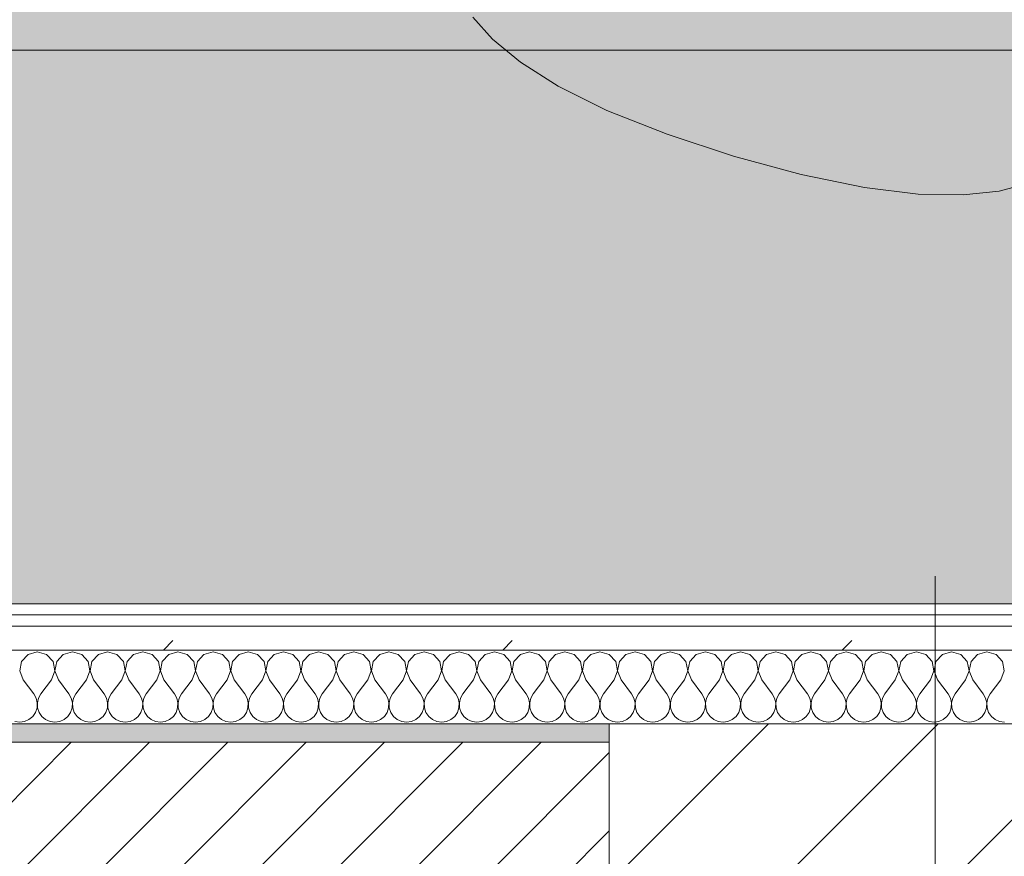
# Model space of a CAD drawing. Header units: millimetres. Extents: x -30280 to 19093, y -19247 to 4746.
# Tile 58 of 166: x -22190 to -21657, y -1266 to -812. Entities that reach past the tile are written whole.
import ezdxf
from ezdxf.enums import TextEntityAlignment as Align

# ---------------------------------------------------------------- set-up
doc = ezdxf.new("R2010")
doc.units = ezdxf.units.MM
doc.header["$MEASUREMENT"] = 0
doc.linetypes.add('Wipeout_Contour', pattern=[1000, 0, -1000])
for name, color, linetype in [('10_ESTR_Pilars', 7, 'Continuous'), ('12_FAÇ_Façana', 7, 'Continuous'), ('Nuevo_05_AUX_Treball', 7, 'Continuous'), ('Nuevo_08_E_Envans secs', 7, 'Continuous'), ('Nuevo_09_EI_Mobiliari general', 7, 'Continuous')]:
    doc.layers.add(name, color=color, linetype=linetype)
for name, color, linetype, lineweight in [('10_ESTR_Pilars_Pluma_Nº__20', 1, 'Continuous', 5), ('10_ESTR_Pilars_Pluma_Nº__28', 7, 'Continuous', 20), ('10_ESTR_Pilars_Pluma_Nº__42', 8, 'Continuous', 25), ('12_FAÇ_Façana_Pluma_Nº__2', 8, 'Continuous', 5), ('12_FAÇ_Façana_Pluma_Nº__7', 7, 'Continuous', 5), ('Nuevo_08_E_Envans secs_Pluma_Nº__1', 7, 'Continuous', 5), ('Nuevo_09_EI_Mobiliari general_Pluma_Nº__1', 7, 'Continuous', 5), ('Nuevo_Sellos de Zona Archicad_Pluma_Nº__1', 7, 'Continuous', 5)]:
    doc.layers.add(name, color=color, linetype=linetype, lineweight=lineweight)
for name, color, linetype, lineweight, true_color in [('12_FAÇ_Façana_Pluma_Nº__176', 7, 'Continuous', 15, 0x93a0c6), ('Nuevo_05_AUX_Treball_Pluma_Nº__3', 7, 'Continuous', 5, 0xa4a4a4), ('Nuevo_08_E_Envans secs_Pluma_Nº__102', 7, 'Continuous', 5, 0xcccccc), ('Nuevo_08_E_Envans secs_Pluma_Nº__171', 171, 'Continuous', 13, 0xaaaaff), ('Nuevo_08_E_Envans secs_Pluma_Nº__177', 7, 'Continuous', 15, 0xf7e046)]:
    doc.layers.add(name, color=color, linetype=linetype, lineweight=lineweight, true_color=true_color)
doc.styles.add('Estilo_Generado_1', font='txt')
pattern_1 = [(45, (0, 0), (-183.8478, 183.8478), [195, -65]), (45, (7e-14, 183.85), (-183.8478, 183.8478), [195, -65])]

# ---------------------------------------------------------------- blocks, each defined once
blk = doc.blocks.new('Planta 1_Office-descans_1_1', base_point=(-21810.76, 369.94))
at = {"layer": 'Nuevo_05_AUX_Treball', "linetype": 'Continuous', "lineweight": 0, "true_color": 0xfee7e7}
blk.add_hatch(color=7, dxfattribs=at).paths.add_polyline_path([(-27904.85, 1554.85), (-27904.85, -1128.98), (-25366.43, -1128.98), (-25366.43, -1193.98), (-25366.43, -1208.98), (-24166.43, -1208.98), (-24166.43, -1193.98), (-24166.43, -1128.98), (-20233.93, -1128.98), (-20233.93, -1193.98), (-20233.93, -1208.98), (-19033.93, -1208.98), (-19033.93, -1193.98), (-19033.93, -1128.98), (-18136.43, -1128.98), (-18136.43, -1193.98), (-16936.43, -1193.98), (-16936.43, -1128.98), (-16136.43, -1128.98), (-16136.43, 1554.85), (-16930.05, 1554.85), (-16930.05, 1630.85), (-26863.49, 1630.85), (-26863.49, 1554.85)])
at = {"layer": 'Nuevo_05_AUX_Treball_Pluma_Nº__3', "color": 253, "linetype": 'Continuous', "lineweight": 5, "true_color": 0xa4a4a4, "flags": 128}
blk.add_lwpolyline([(-27904.85, 1554.85), (-27904.85, -1128.98), (-25366.43, -1128.98), (-25366.43, -1193.98), (-25366.43, -1208.98), (-24166.43, -1208.98), (-24166.43, -1193.98), (-24166.43, -1128.98), (-20233.93, -1128.98), (-20233.93, -1193.98), (-20233.93, -1208.98), (-19033.93, -1208.98), (-19033.93, -1193.98), (-19033.93, -1128.98), (-18136.43, -1128.98), (-18136.43, -1193.98), (-16936.43, -1193.98), (-16936.43, -1128.98), (-16136.43, -1128.98), (-16136.43, 1554.85), (-16930.05, 1554.85), (-16930.05, 1630.85), (-26863.49, 1630.85), (-26863.49, 1554.85)], close=True, dxfattribs=at)
at = {"layer": 'Nuevo_Sellos de Zona Archicad_Pluma_Nº__1', "color": 7, "lineweight": 5, "style": 'Estilo_Generado_1'}
for tag, p in [('ROOM_NAME', (-21810.76, 311.79)), ('ROOM_NUMBER', (-21810.76, 87.39)), ('ROOM_AREA', (-21810.76, -139.98))]:
    blk.add_attdef(tag, text='', height=120, dxfattribs=at).set_placement(p, align=Align.TOP_LEFT)
blk = doc.blocks.new('Muro_14_1', base_point=(-24166.43, -1193.98))
at = {"layer": '12_FAÇ_Façana_Pluma_Nº__176', "linetype": 'Continuous', "lineweight": 0, "true_color": 0x495063}
blk.add_hatch(color=251, dxfattribs=at).paths.add_polyline_path([(-24166.43, -1193.98), (-24166.43, -1203.98), (-21871.11, -1203.98), (-21871.11, -1193.97)])
at = {"layer": '12_FAÇ_Façana_Pluma_Nº__2', "linetype": 'Continuous', "lineweight": 5}
h = blk.add_hatch(dxfattribs=at)
h.set_pattern_fill('Ceramic_0001', color=8, style=0, pattern_type=2)
h.set_pattern_definition([(45, (0, 0), (-21.213203, 21.213203), [])])
h.paths.add_polyline_path([(-24166.43, -1418.98), (-21871.11, -1418.98), (-21871.11, -1203.98), (-24166.43, -1203.98)])
at = {"layer": '12_FAÇ_Façana_Pluma_Nº__7', "color": 7, "linetype": 'Continuous', "lineweight": 5}
blk.add_line((-21871.11, -1203.98), (-24166.43, -1203.98), dxfattribs=at)
at = {"layer": '12_FAÇ_Façana_Pluma_Nº__7', "color": 7, "linetype": 'Continuous', "lineweight": 5, "flags": 128}
blk.add_lwpolyline([(-21871.11, -1193.98), (-24166.43, -1193.98)], dxfattribs=at)
blk = doc.blocks.new('*X450')
at = {"layer": 'Nuevo_08_E_Envans secs_Pluma_Nº__102', "color": 254, "linetype": 'Continuous', "lineweight": 5, "true_color": 0xcccccc}
for p, q in [((-22185.96, -1156.35), (-22189.47, -1160.19)), ((-22180.95, -1154.93), (-22185.96, -1156.35)), ((-22175.95, -1156.35), (-22180.95, -1154.93)), ((-22172.43, -1160.19), (-22175.95, -1156.35)), ((-22166.91, -1156.35), (-22170.42, -1160.19)), ((-22161.9, -1154.93), (-22166.91, -1156.35)), ((-22156.9, -1156.35), (-22161.9, -1154.93)), ((-22153.39, -1160.19), (-22156.9, -1156.35)), ((-22147.86, -1156.35), (-22151.38, -1160.19)), ((-22142.86, -1154.93), (-22147.86, -1156.35)), ((-22137.85, -1156.35), (-22142.86, -1154.93)), ((-22134.34, -1160.19), (-22137.85, -1156.35)), ((-22128.82, -1156.35), (-22132.33, -1160.19)), ((-22123.81, -1154.93), (-22128.82, -1156.35)), ((-22118.8, -1156.35), (-22123.81, -1154.93)), ((-22115.29, -1160.19), (-22118.8, -1156.35)), ((-22109.77, -1156.35), (-22113.28, -1160.19)), ((-22104.76, -1154.93), (-22109.77, -1156.35)), ((-22099.75, -1156.35), (-22104.76, -1154.93)), ((-22096.24, -1160.19), (-22099.75, -1156.35)), ((-22090.72, -1156.35), (-22094.23, -1160.19)), ((-22085.71, -1154.93), (-22090.72, -1156.35)), ((-22080.71, -1156.35), (-22085.71, -1154.93)), ((-22077.2, -1160.19), (-22080.71, -1156.35)), ((-22071.67, -1156.35), (-22075.19, -1160.19)), ((-22066.67, -1154.93), (-22071.67, -1156.35)), ((-22061.66, -1156.35), (-22066.67, -1154.93)), ((-22058.15, -1160.19), (-22061.66, -1156.35)), ((-22052.63, -1156.35), (-22056.14, -1160.19)), ((-22047.62, -1154.93), (-22052.63, -1156.35)), ((-22042.61, -1156.35), (-22047.62, -1154.93)), ((-22039.1, -1160.19), (-22042.61, -1156.35)), ((-22033.58, -1156.35), (-22037.09, -1160.19)), ((-22028.57, -1154.93), (-22033.58, -1156.35)), ((-22023.56, -1156.35), (-22028.57, -1154.93)), ((-22020.05, -1160.19), (-22023.56, -1156.35)), ((-22014.53, -1156.35), (-22018.04, -1160.19)), ((-22009.52, -1154.93), (-22014.53, -1156.35)), ((-22004.52, -1156.35), (-22009.52, -1154.93)), ((-22001.01, -1160.19), (-22004.52, -1156.35)), ((-21995.48, -1156.35), (-21998.99, -1160.19)), ((-21990.48, -1154.93), (-21995.48, -1156.35)), ((-21985.47, -1156.35), (-21990.48, -1154.93)), ((-21981.96, -1160.19), (-21985.47, -1156.35)), ((-21976.44, -1156.35), (-21979.95, -1160.19)), ((-21971.43, -1154.93), (-21976.44, -1156.35)), ((-21966.42, -1156.35), (-21971.43, -1154.93)), ((-21962.91, -1160.19), (-21966.42, -1156.35)), ((-21957.39, -1156.35), (-21960.9, -1160.19)), ((-21952.38, -1154.93), (-21957.39, -1156.35)), ((-21947.37, -1156.35), (-21952.38, -1154.93)), ((-21943.86, -1160.19), (-21947.37, -1156.35)), ((-21938.34, -1156.35), (-21941.85, -1160.19)), ((-21933.33, -1154.93), (-21938.34, -1156.35)), ((-21928.33, -1156.35), (-21933.33, -1154.93)), ((-21924.81, -1160.19), (-21928.33, -1156.35)), ((-21919.29, -1156.35), (-21922.8, -1160.19)), ((-21914.29, -1154.93), (-21919.29, -1156.35)), ((-21909.28, -1156.35), (-21914.29, -1154.93)), ((-21905.77, -1160.19), (-21909.28, -1156.35)), ((-21900.25, -1156.35), (-21903.76, -1160.19)), ((-21895.24, -1154.93), (-21900.25, -1156.35)), ((-21890.23, -1156.35), (-21895.24, -1154.93)), ((-21886.72, -1160.19), (-21890.23, -1156.35)), ((-21881.2, -1156.35), (-21884.71, -1160.19)), ((-21876.19, -1154.93), (-21881.2, -1156.35)), ((-21871.18, -1156.35), (-21876.19, -1154.93)), ((-21867.67, -1160.19), (-21871.18, -1156.35)), ((-21862.15, -1156.35), (-21865.66, -1160.19)), ((-21857.14, -1154.93), (-21862.15, -1156.35)), ((-21852.14, -1156.35), (-21857.14, -1154.93)), ((-21848.62, -1160.19), (-21852.14, -1156.35)), ((-21843.1, -1156.35), (-21846.61, -1160.19)), ((-21838.1, -1154.93), (-21843.1, -1156.35)), ((-21833.09, -1156.35), (-21838.1, -1154.93)), ((-21829.58, -1160.19), (-21833.09, -1156.35)), ((-21824.05, -1156.35), (-21827.57, -1160.19)), ((-21819.05, -1154.93), (-21824.05, -1156.35)), ((-21814.04, -1156.35), (-21819.05, -1154.93)), ((-21810.53, -1160.19), (-21814.04, -1156.35)), ((-21805.01, -1156.35), (-21808.52, -1160.19)), ((-21800, -1154.93), (-21805.01, -1156.35)), ((-21794.99, -1156.35), (-21800, -1154.93)), ((-21791.48, -1160.19), (-21794.99, -1156.35)), ((-21785.96, -1156.35), (-21789.47, -1160.19)), ((-21780.95, -1154.93), (-21785.96, -1156.35)), ((-21775.95, -1156.35), (-21780.95, -1154.93)), ((-21772.43, -1160.19), (-21775.95, -1156.35)), ((-21766.91, -1156.35), (-21770.42, -1160.19)), ((-21761.9, -1154.93), (-21766.91, -1156.35)), ((-21756.9, -1156.35), (-21761.9, -1154.93)), ((-21753.39, -1160.19), (-21756.9, -1156.35)), ((-21747.86, -1156.35), (-21751.38, -1160.19)), ((-21742.86, -1154.93), (-21747.86, -1156.35)), ((-21737.85, -1156.35), (-21742.86, -1154.93)), ((-21734.34, -1160.19), (-21737.85, -1156.35)), ((-21728.82, -1156.35), (-21732.33, -1160.19)), ((-21723.81, -1154.93), (-21728.82, -1156.35)), ((-21718.8, -1156.35), (-21723.81, -1154.93)), ((-21715.29, -1160.19), (-21718.8, -1156.35)), ((-21709.77, -1156.35), (-21713.28, -1160.19)), ((-21704.76, -1154.93), (-21709.77, -1156.35)), ((-21699.75, -1156.35), (-21704.76, -1154.93)), ((-21696.24, -1160.19), (-21699.75, -1156.35)), ((-21690.72, -1156.35), (-21694.23, -1160.19)), ((-21685.71, -1154.93), (-21690.72, -1156.35)), ((-21680.71, -1156.35), (-21685.71, -1154.93)), ((-21677.2, -1160.19), (-21680.71, -1156.35)), ((-21671.67, -1156.35), (-21675.19, -1160.19)), ((-21666.67, -1154.93), (-21671.67, -1156.35)), ((-21661.66, -1156.35), (-21666.67, -1154.93)), ((-21658.15, -1160.19), (-21661.66, -1156.35)), ((-22189.47, -1160.19), (-22190.44, -1165.31)), ((-22171.47, -1165.31), (-22172.43, -1160.19)), ((-22170.42, -1160.19), (-22171.39, -1165.31)), ((-22152.42, -1165.31), (-22153.39, -1160.19)), ((-22151.38, -1160.19), (-22152.34, -1165.31)), ((-22133.37, -1165.31), (-22134.34, -1160.19)), ((-22132.33, -1160.19), (-22133.29, -1165.31)), ((-22114.32, -1165.31), (-22115.29, -1160.19)), ((-22113.28, -1160.19), (-22114.25, -1165.31)), ((-22095.28, -1165.31), (-22096.24, -1160.19)), ((-22094.23, -1160.19), (-22095.2, -1165.31)), ((-22076.23, -1165.31), (-22077.2, -1160.19)), ((-22075.19, -1160.19), (-22076.15, -1165.31)), ((-22057.18, -1165.31), (-22058.15, -1160.19)), ((-22056.14, -1160.19), (-22057.1, -1165.31)), ((-22038.13, -1165.31), (-22039.1, -1160.19)), ((-22037.09, -1160.19), (-22038.06, -1165.31)), ((-22019.09, -1165.31), (-22020.05, -1160.19)), ((-22018.04, -1160.19), (-22019.01, -1165.31)), ((-22000.04, -1165.31), (-22001.01, -1160.19)), ((-21998.99, -1160.19), (-21999.96, -1165.31)), ((-21980.99, -1165.31), (-21981.96, -1160.19)), ((-21979.95, -1160.19), (-21980.91, -1165.31)), ((-21961.94, -1165.31), (-21962.91, -1160.19)), ((-21960.9, -1160.19), (-21961.87, -1165.31)), ((-21942.9, -1165.31), (-21943.86, -1160.19)), ((-21941.85, -1160.19), (-21942.82, -1165.31)), ((-21923.85, -1165.31), (-21924.81, -1160.19)), ((-21922.8, -1160.19), (-21923.77, -1165.31)), ((-21904.8, -1165.31), (-21905.77, -1160.19)), ((-21903.76, -1160.19), (-21904.72, -1165.31)), ((-21885.75, -1165.31), (-21886.72, -1160.19)), ((-21884.71, -1160.19), (-21885.68, -1165.31)), ((-21866.71, -1165.31), (-21867.67, -1160.19)), ((-21865.66, -1160.19), (-21866.63, -1165.31)), ((-21847.66, -1165.31), (-21848.62, -1160.19)), ((-21846.61, -1160.19), (-21847.58, -1165.31)), ((-21828.61, -1165.31), (-21829.58, -1160.19)), ((-21827.57, -1160.19), (-21828.53, -1165.31)), ((-21809.56, -1165.31), (-21810.53, -1160.19)), ((-21808.52, -1160.19), (-21809.49, -1165.31)), ((-21790.51, -1165.31), (-21791.48, -1160.19)), ((-21789.47, -1160.19), (-21790.44, -1165.31)), ((-21771.47, -1165.31), (-21772.43, -1160.19)), ((-21770.42, -1160.19), (-21771.39, -1165.31)), ((-21752.42, -1165.31), (-21753.39, -1160.19)), ((-21751.38, -1160.19), (-21752.34, -1165.31)), ((-21733.37, -1165.31), (-21734.34, -1160.19)), ((-21732.33, -1160.19), (-21733.29, -1165.31)), ((-21714.32, -1165.31), (-21715.29, -1160.19)), ((-21713.28, -1160.19), (-21714.25, -1165.31)), ((-21695.28, -1165.31), (-21696.24, -1160.19)), ((-21694.23, -1160.19), (-21695.2, -1165.31)), ((-21676.23, -1165.31), (-21677.2, -1160.19)), ((-21675.19, -1160.19), (-21676.15, -1165.31)), ((-21657.18, -1165.31), (-21658.15, -1160.19)), ((-22190.44, -1165.31), (-22188.57, -1170.17)), ((-22173.33, -1170.17), (-22171.47, -1165.31)), ((-22171.39, -1165.31), (-22169.52, -1170.17)), ((-22154.29, -1170.17), (-22152.42, -1165.31)), ((-22152.34, -1165.31), (-22150.48, -1170.17)), ((-22135.24, -1170.17), (-22133.37, -1165.31)), ((-22133.29, -1165.31), (-22131.43, -1170.17)), ((-22116.19, -1170.17), (-22114.32, -1165.31)), ((-22114.25, -1165.31), (-22112.38, -1170.17)), ((-22097.14, -1170.17), (-22095.28, -1165.31)), ((-22095.2, -1165.31), (-22093.33, -1170.17)), ((-22078.1, -1170.17), (-22076.23, -1165.31)), ((-22076.15, -1165.31), (-22074.29, -1170.17)), ((-22059.05, -1170.17), (-22057.18, -1165.31)), ((-22057.1, -1165.31), (-22055.24, -1170.17)), ((-22040, -1170.17), (-22038.13, -1165.31)), ((-22038.06, -1165.31), (-22036.19, -1170.17)), ((-22020.95, -1170.17), (-22019.09, -1165.31)), ((-22019.01, -1165.31), (-22017.14, -1170.17)), ((-22001.9, -1170.17), (-22000.04, -1165.31)), ((-21999.96, -1165.31), (-21998.1, -1170.17)), ((-21982.86, -1170.17), (-21980.99, -1165.31)), ((-21980.91, -1165.31), (-21979.05, -1170.17)), ((-21963.81, -1170.17), (-21961.94, -1165.31)), ((-21961.87, -1165.31), (-21960, -1170.17)), ((-21944.76, -1170.17), (-21942.9, -1165.31)), ((-21942.82, -1165.31), (-21940.95, -1170.17)), ((-21925.71, -1170.17), (-21923.85, -1165.31)), ((-21923.77, -1165.31), (-21921.9, -1170.17)), ((-21906.67, -1170.17), (-21904.8, -1165.31)), ((-21904.72, -1165.31), (-21902.86, -1170.17)), ((-21887.62, -1170.17), (-21885.75, -1165.31)), ((-21885.68, -1165.31), (-21883.81, -1170.17)), ((-21868.57, -1170.17), (-21866.71, -1165.31)), ((-21866.63, -1165.31), (-21864.76, -1170.17)), ((-21849.52, -1170.17), (-21847.66, -1165.31)), ((-21847.58, -1165.31), (-21845.71, -1170.17)), ((-21830.48, -1170.17), (-21828.61, -1165.31)), ((-21828.53, -1165.31), (-21826.67, -1170.17)), ((-21811.43, -1170.17), (-21809.56, -1165.31)), ((-21809.49, -1165.31), (-21807.62, -1170.17)), ((-21792.38, -1170.17), (-21790.51, -1165.31)), ((-21790.44, -1165.31), (-21788.57, -1170.17)), ((-21773.33, -1170.17), (-21771.47, -1165.31)), ((-21771.39, -1165.31), (-21769.52, -1170.17)), ((-21754.29, -1170.17), (-21752.42, -1165.31)), ((-21752.34, -1165.31), (-21750.48, -1170.17)), ((-21735.24, -1170.17), (-21733.37, -1165.31)), ((-21733.29, -1165.31), (-21731.43, -1170.17)), ((-21716.19, -1170.17), (-21714.32, -1165.31)), ((-21714.25, -1165.31), (-21712.38, -1170.17)), ((-21697.14, -1170.17), (-21695.28, -1165.31)), ((-21695.2, -1165.31), (-21693.33, -1170.17)), ((-21678.1, -1170.17), (-21676.23, -1165.31)), ((-21676.15, -1165.31), (-21674.29, -1170.17)), ((-21659.05, -1170.17), (-21657.18, -1165.31)), ((-22188.57, -1170.17), (-22182.86, -1177.79)), ((-22173.33, -1170.17), (-22179.05, -1177.79)), ((-22169.52, -1170.17), (-22163.81, -1177.79)), ((-22154.29, -1170.17), (-22160, -1177.79)), ((-22150.48, -1170.17), (-22144.76, -1177.79)), ((-22135.24, -1170.17), (-22140.95, -1177.79)), ((-22131.43, -1170.17), (-22125.71, -1177.79)), ((-22116.19, -1170.17), (-22121.9, -1177.79)), ((-22112.38, -1170.17), (-22106.67, -1177.79)), ((-22097.14, -1170.17), (-22102.86, -1177.79)), ((-22093.33, -1170.17), (-22087.62, -1177.79)), ((-22078.1, -1170.17), (-22083.81, -1177.79)), ((-22074.29, -1170.17), (-22068.57, -1177.79)), ((-22059.05, -1170.17), (-22064.76, -1177.79)), ((-22055.24, -1170.17), (-22049.52, -1177.79)), ((-22040, -1170.17), (-22045.71, -1177.79)), ((-22036.19, -1170.17), (-22030.48, -1177.79)), ((-22020.95, -1170.17), (-22026.67, -1177.79)), ((-22017.14, -1170.17), (-22011.43, -1177.79)), ((-22001.9, -1170.17), (-22007.62, -1177.79)), ((-21998.1, -1170.17), (-21992.38, -1177.79)), ((-21982.86, -1170.17), (-21988.57, -1177.79)), ((-21979.05, -1170.17), (-21973.33, -1177.79)), ((-21963.81, -1170.17), (-21969.52, -1177.79)), ((-21960, -1170.17), (-21954.29, -1177.79)), ((-21944.76, -1170.17), (-21950.48, -1177.79)), ((-21940.95, -1170.17), (-21935.24, -1177.79)), ((-21925.71, -1170.17), (-21931.43, -1177.79)), ((-21921.9, -1170.17), (-21916.19, -1177.79)), ((-21906.67, -1170.17), (-21912.38, -1177.79)), ((-21902.86, -1170.17), (-21897.14, -1177.79)), ((-21887.62, -1170.17), (-21893.33, -1177.79)), ((-21883.81, -1170.17), (-21878.1, -1177.79)), ((-21868.57, -1170.17), (-21874.29, -1177.79)), ((-21864.76, -1170.17), (-21859.05, -1177.79)), ((-21849.52, -1170.17), (-21855.24, -1177.79)), ((-21845.71, -1170.17), (-21840, -1177.79)), ((-21830.48, -1170.17), (-21836.19, -1177.79)), ((-21826.67, -1170.17), (-21820.95, -1177.79)), ((-21811.43, -1170.17), (-21817.14, -1177.79)), ((-21807.62, -1170.17), (-21801.9, -1177.79)), ((-21792.38, -1170.17), (-21798.1, -1177.79)), ((-21788.57, -1170.17), (-21782.86, -1177.79)), ((-21773.33, -1170.17), (-21779.05, -1177.79)), ((-21769.52, -1170.17), (-21763.81, -1177.79)), ((-21754.29, -1170.17), (-21760, -1177.79)), ((-21750.48, -1170.17), (-21744.76, -1177.79)), ((-21735.24, -1170.17), (-21740.95, -1177.79)), ((-21731.43, -1170.17), (-21725.71, -1177.79)), ((-21716.19, -1170.17), (-21721.9, -1177.79)), ((-21712.38, -1170.17), (-21706.67, -1177.79)), ((-21697.14, -1170.17), (-21702.86, -1177.79)), ((-21693.33, -1170.17), (-21687.62, -1177.79)), ((-21678.1, -1170.17), (-21683.81, -1177.79)), ((-21674.29, -1170.17), (-21668.57, -1177.79)), ((-21659.05, -1170.17), (-21664.76, -1177.79)), ((-22181.59, -1180.08), (-22182.86, -1177.79)), ((-22179.05, -1177.79), (-22180.32, -1180.08)), ((-22162.54, -1180.08), (-22163.81, -1177.79)), ((-22160, -1177.79), (-22161.27, -1180.08)), ((-22143.49, -1180.08), (-22144.76, -1177.79)), ((-22140.95, -1177.79), (-22142.22, -1180.08)), ((-22124.44, -1180.08), (-22125.71, -1177.79)), ((-22121.9, -1177.79), (-22123.18, -1180.08)), ((-22105.4, -1180.08), (-22106.67, -1177.79)), ((-22102.86, -1177.79), (-22104.13, -1180.08)), ((-22086.35, -1180.08), (-22087.62, -1177.79)), ((-22083.81, -1177.79), (-22085.08, -1180.08)), ((-22067.3, -1180.08), (-22068.57, -1177.79)), ((-22064.76, -1177.79), (-22066.03, -1180.08)), ((-22048.25, -1180.08), (-22049.52, -1177.79)), ((-22045.71, -1177.79), (-22046.99, -1180.08)), ((-22029.2, -1180.08), (-22030.48, -1177.79)), ((-22026.67, -1177.79), (-22027.94, -1180.08)), ((-22010.16, -1180.08), (-22011.43, -1177.79)), ((-22007.62, -1177.79), (-22008.89, -1180.08)), ((-21991.11, -1180.08), (-21992.38, -1177.79)), ((-21988.57, -1177.79), (-21989.84, -1180.08)), ((-21972.06, -1180.08), (-21973.33, -1177.79)), ((-21969.52, -1177.79), (-21970.8, -1180.08)), ((-21953.01, -1180.08), (-21954.29, -1177.79)), ((-21950.48, -1177.79), (-21951.75, -1180.08)), ((-21933.97, -1180.08), (-21935.24, -1177.79)), ((-21931.43, -1177.79), (-21932.7, -1180.08)), ((-21914.92, -1180.08), (-21916.19, -1177.79)), ((-21912.38, -1177.79), (-21913.65, -1180.08)), ((-21895.87, -1180.08), (-21897.14, -1177.79)), ((-21893.33, -1177.79), (-21894.6, -1180.08)), ((-21876.82, -1180.08), (-21878.1, -1177.79)), ((-21874.29, -1177.79), (-21875.56, -1180.08)), ((-21857.78, -1180.08), (-21859.05, -1177.79)), ((-21855.24, -1177.79), (-21856.51, -1180.08)), ((-21838.73, -1180.08), (-21840, -1177.79)), ((-21836.19, -1177.79), (-21837.46, -1180.08)), ((-21819.68, -1180.08), (-21820.95, -1177.79)), ((-21817.14, -1177.79), (-21818.41, -1180.08)), ((-21800.63, -1180.08), (-21801.9, -1177.79)), ((-21798.1, -1177.79), (-21799.37, -1180.08)), ((-21781.59, -1180.08), (-21782.86, -1177.79)), ((-21779.05, -1177.79), (-21780.32, -1180.08)), ((-21762.54, -1180.08), (-21763.81, -1177.79)), ((-21760, -1177.79), (-21761.27, -1180.08)), ((-21743.49, -1180.08), (-21744.76, -1177.79)), ((-21740.95, -1177.79), (-21742.22, -1180.08)), ((-21724.44, -1180.08), (-21725.71, -1177.79)), ((-21721.9, -1177.79), (-21723.18, -1180.08)), ((-21705.4, -1180.08), (-21706.67, -1177.79)), ((-21702.86, -1177.79), (-21704.13, -1180.08)), ((-21686.35, -1180.08), (-21687.62, -1177.79)), ((-21683.81, -1177.79), (-21685.08, -1180.08)), ((-21667.3, -1180.08), (-21668.57, -1177.79)), ((-21664.76, -1177.79), (-21666.03, -1180.08)), ((-22180.99, -1182.64), (-22181.59, -1180.08)), ((-22181.12, -1185.27), (-22180.99, -1182.64)), ((-22180.32, -1180.08), (-22180.91, -1182.64)), ((-22180.91, -1182.64), (-22180.79, -1185.27)), ((-22161.94, -1182.64), (-22162.54, -1180.08)), ((-22162.07, -1185.27), (-22161.94, -1182.64)), ((-22161.27, -1180.08), (-22161.87, -1182.64)), ((-22161.87, -1182.64), (-22161.74, -1185.27)), ((-22142.9, -1182.64), (-22143.49, -1180.08)), ((-22143.02, -1185.27), (-22142.9, -1182.64)), ((-22142.22, -1180.08), (-22142.82, -1182.64)), ((-22142.82, -1182.64), (-22142.69, -1185.27)), ((-22123.85, -1182.64), (-22124.44, -1180.08)), ((-22123.98, -1185.27), (-22123.85, -1182.64)), ((-22123.18, -1180.08), (-22123.77, -1182.64)), ((-22123.77, -1182.64), (-22123.64, -1185.27)), ((-22104.8, -1182.64), (-22105.4, -1180.08)), ((-22104.93, -1185.27), (-22104.8, -1182.64)), ((-22104.13, -1180.08), (-22104.72, -1182.64)), ((-22104.72, -1182.64), (-22104.6, -1185.27)), ((-22085.75, -1182.64), (-22086.35, -1180.08)), ((-22085.88, -1185.27), (-22085.75, -1182.64)), ((-22085.08, -1180.08), (-22085.68, -1182.64)), ((-22085.68, -1182.64), (-22085.55, -1185.27)), ((-22066.71, -1182.64), (-22067.3, -1180.08)), ((-22066.83, -1185.27), (-22066.71, -1182.64)), ((-22066.03, -1180.08), (-22066.63, -1182.64)), ((-22066.63, -1182.64), (-22066.5, -1185.27)), ((-22047.66, -1182.64), (-22048.25, -1180.08)), ((-22047.78, -1185.27), (-22047.66, -1182.64)), ((-22046.99, -1180.08), (-22047.58, -1182.64)), ((-22047.58, -1182.64), (-22047.45, -1185.27)), ((-22028.61, -1182.64), (-22029.2, -1180.08)), ((-22028.74, -1185.27), (-22028.61, -1182.64)), ((-22027.94, -1180.08), (-22028.53, -1182.64)), ((-22028.53, -1182.64), (-22028.41, -1185.27)), ((-22009.56, -1182.64), (-22010.16, -1180.08)), ((-22009.69, -1185.27), (-22009.56, -1182.64)), ((-22008.89, -1180.08), (-22009.49, -1182.64)), ((-22009.49, -1182.64), (-22009.36, -1185.27)), ((-21990.51, -1182.64), (-21991.11, -1180.08)), ((-21990.64, -1185.27), (-21990.51, -1182.64)), ((-21989.84, -1180.08), (-21990.44, -1182.64)), ((-21990.44, -1182.64), (-21990.31, -1185.27)), ((-21971.47, -1182.64), (-21972.06, -1180.08)), ((-21971.59, -1185.27), (-21971.47, -1182.64)), ((-21970.8, -1180.08), (-21971.39, -1182.64)), ((-21971.39, -1182.64), (-21971.26, -1185.27)), ((-21952.42, -1182.64), (-21953.01, -1180.08)), ((-21952.55, -1185.27), (-21952.42, -1182.64)), ((-21951.75, -1180.08), (-21952.34, -1182.64)), ((-21952.34, -1182.64), (-21952.22, -1185.27)), ((-21933.37, -1182.64), (-21933.97, -1180.08)), ((-21933.5, -1185.27), (-21933.37, -1182.64)), ((-21932.7, -1180.08), (-21933.29, -1182.64)), ((-21933.29, -1182.64), (-21933.17, -1185.27)), ((-21914.32, -1182.64), (-21914.92, -1180.08)), ((-21914.45, -1185.27), (-21914.32, -1182.64)), ((-21913.65, -1180.08), (-21914.25, -1182.64)), ((-21914.25, -1182.64), (-21914.12, -1185.27)), ((-21895.28, -1182.64), (-21895.87, -1180.08)), ((-21895.4, -1185.27), (-21895.28, -1182.64)), ((-21894.6, -1180.08), (-21895.2, -1182.64)), ((-21895.2, -1182.64), (-21895.07, -1185.27)), ((-21876.23, -1182.64), (-21876.82, -1180.08)), ((-21876.36, -1185.27), (-21876.23, -1182.64)), ((-21875.56, -1180.08), (-21876.15, -1182.64)), ((-21876.15, -1182.64), (-21876.02, -1185.27)), ((-21857.18, -1182.64), (-21857.78, -1180.08)), ((-21857.31, -1185.27), (-21857.18, -1182.64)), ((-21856.51, -1180.08), (-21857.1, -1182.64)), ((-21857.1, -1182.64), (-21856.98, -1185.27)), ((-21838.13, -1182.64), (-21838.73, -1180.08)), ((-21838.26, -1185.27), (-21838.13, -1182.64)), ((-21837.46, -1180.08), (-21838.06, -1182.64)), ((-21838.06, -1182.64), (-21837.93, -1185.27)), ((-21819.09, -1182.64), (-21819.68, -1180.08)), ((-21819.21, -1185.27), (-21819.09, -1182.64)), ((-21818.41, -1180.08), (-21819.01, -1182.64)), ((-21819.01, -1182.64), (-21818.88, -1185.27)), ((-21800.04, -1182.64), (-21800.63, -1180.08)), ((-21800.17, -1185.27), (-21800.04, -1182.64)), ((-21799.37, -1180.08), (-21799.96, -1182.64)), ((-21799.96, -1182.64), (-21799.83, -1185.27)), ((-21780.99, -1182.64), (-21781.59, -1180.08)), ((-21781.12, -1185.27), (-21780.99, -1182.64)), ((-21780.32, -1180.08), (-21780.91, -1182.64)), ((-21780.91, -1182.64), (-21780.79, -1185.27)), ((-21761.94, -1182.64), (-21762.54, -1180.08)), ((-21762.07, -1185.27), (-21761.94, -1182.64)), ((-21761.27, -1180.08), (-21761.87, -1182.64)), ((-21761.87, -1182.64), (-21761.74, -1185.27)), ((-21742.9, -1182.64), (-21743.49, -1180.08)), ((-21743.02, -1185.27), (-21742.9, -1182.64)), ((-21742.22, -1180.08), (-21742.82, -1182.64)), ((-21742.82, -1182.64), (-21742.69, -1185.27)), ((-21723.85, -1182.64), (-21724.44, -1180.08)), ((-21723.98, -1185.27), (-21723.85, -1182.64)), ((-21723.18, -1180.08), (-21723.77, -1182.64)), ((-21723.77, -1182.64), (-21723.64, -1185.27)), ((-21704.8, -1182.64), (-21705.4, -1180.08)), ((-21704.93, -1185.27), (-21704.8, -1182.64)), ((-21704.13, -1180.08), (-21704.72, -1182.64)), ((-21704.72, -1182.64), (-21704.6, -1185.27)), ((-21685.75, -1182.64), (-21686.35, -1180.08)), ((-21685.88, -1185.27), (-21685.75, -1182.64)), ((-21685.08, -1180.08), (-21685.68, -1182.64)), ((-21685.68, -1182.64), (-21685.55, -1185.27)), ((-21666.71, -1182.64), (-21667.3, -1180.08)), ((-21666.83, -1185.27), (-21666.71, -1182.64)), ((-21666.03, -1180.08), (-21666.63, -1182.64)), ((-21666.63, -1182.64), (-21666.5, -1185.27)), ((-22183.45, -1189.92), (-22181.96, -1187.76)), ((-22181.96, -1187.76), (-22181.12, -1185.27)), ((-22180.79, -1185.27), (-22179.95, -1187.76)), ((-22179.95, -1187.76), (-22178.46, -1189.92)), ((-22164.4, -1189.92), (-22162.91, -1187.76)), ((-22162.91, -1187.76), (-22162.07, -1185.27)), ((-22161.74, -1185.27), (-22160.9, -1187.76)), ((-22160.9, -1187.76), (-22159.41, -1189.92)), ((-22145.35, -1189.92), (-22143.86, -1187.76)), ((-22143.86, -1187.76), (-22143.02, -1185.27)), ((-22142.69, -1185.27), (-22141.85, -1187.76)), ((-22141.85, -1187.76), (-22140.36, -1189.92)), ((-22126.3, -1189.92), (-22124.81, -1187.76)), ((-22124.81, -1187.76), (-22123.98, -1185.27)), ((-22123.64, -1185.27), (-22122.8, -1187.76)), ((-22122.8, -1187.76), (-22121.32, -1189.92)), ((-22107.26, -1189.92), (-22105.77, -1187.76)), ((-22105.77, -1187.76), (-22104.93, -1185.27)), ((-22104.6, -1185.27), (-22103.76, -1187.76)), ((-22103.76, -1187.76), (-22102.27, -1189.92)), ((-22088.21, -1189.92), (-22086.72, -1187.76)), ((-22086.72, -1187.76), (-22085.88, -1185.27)), ((-22085.55, -1185.27), (-22084.71, -1187.76)), ((-22084.71, -1187.76), (-22083.22, -1189.92)), ((-22069.16, -1189.92), (-22067.67, -1187.76)), ((-22067.67, -1187.76), (-22066.83, -1185.27)), ((-22066.5, -1185.27), (-22065.66, -1187.76)), ((-22065.66, -1187.76), (-22064.17, -1189.92)), ((-22050.11, -1189.92), (-22048.62, -1187.76)), ((-22048.62, -1187.76), (-22047.78, -1185.27)), ((-22047.45, -1185.27), (-22046.61, -1187.76)), ((-22046.61, -1187.76), (-22045.13, -1189.92)), ((-22031.06, -1189.92), (-22029.58, -1187.76)), ((-22029.58, -1187.76), (-22028.74, -1185.27)), ((-22028.41, -1185.27), (-22027.57, -1187.76)), ((-22027.57, -1187.76), (-22026.08, -1189.92)), ((-22012.02, -1189.92), (-22010.53, -1187.76)), ((-22010.53, -1187.76), (-22009.69, -1185.27)), ((-22009.36, -1185.27), (-22008.52, -1187.76)), ((-22008.52, -1187.76), (-22007.03, -1189.92)), ((-21992.97, -1189.92), (-21991.48, -1187.76)), ((-21991.48, -1187.76), (-21990.64, -1185.27)), ((-21990.31, -1185.27), (-21989.47, -1187.76)), ((-21989.47, -1187.76), (-21987.98, -1189.92)), ((-21973.92, -1189.92), (-21972.43, -1187.76)), ((-21972.43, -1187.76), (-21971.59, -1185.27)), ((-21971.26, -1185.27), (-21970.42, -1187.76)), ((-21970.42, -1187.76), (-21968.94, -1189.92)), ((-21954.87, -1189.92), (-21953.39, -1187.76)), ((-21953.39, -1187.76), (-21952.55, -1185.27)), ((-21952.22, -1185.27), (-21951.38, -1187.76)), ((-21951.38, -1187.76), (-21949.89, -1189.92)), ((-21935.83, -1189.92), (-21934.34, -1187.76)), ((-21934.34, -1187.76), (-21933.5, -1185.27)), ((-21933.17, -1185.27), (-21932.33, -1187.76)), ((-21932.33, -1187.76), (-21930.84, -1189.92)), ((-21916.78, -1189.92), (-21915.29, -1187.76)), ((-21915.29, -1187.76), (-21914.45, -1185.27)), ((-21914.12, -1185.27), (-21913.28, -1187.76)), ((-21913.28, -1187.76), (-21911.79, -1189.92)), ((-21897.73, -1189.92), (-21896.24, -1187.76)), ((-21896.24, -1187.76), (-21895.4, -1185.27)), ((-21895.07, -1185.27), (-21894.23, -1187.76)), ((-21894.23, -1187.76), (-21892.74, -1189.92)), ((-21878.68, -1189.92), (-21877.2, -1187.76)), ((-21877.2, -1187.76), (-21876.36, -1185.27)), ((-21876.02, -1185.27), (-21875.19, -1187.76)), ((-21875.19, -1187.76), (-21873.7, -1189.92)), ((-21859.64, -1189.92), (-21858.15, -1187.76)), ((-21858.15, -1187.76), (-21857.31, -1185.27)), ((-21856.98, -1185.27), (-21856.14, -1187.76)), ((-21856.14, -1187.76), (-21854.65, -1189.92)), ((-21840.59, -1189.92), (-21839.1, -1187.76)), ((-21839.1, -1187.76), (-21838.26, -1185.27)), ((-21837.93, -1185.27), (-21837.09, -1187.76)), ((-21837.09, -1187.76), (-21835.6, -1189.92)), ((-21821.54, -1189.92), (-21820.05, -1187.76)), ((-21820.05, -1187.76), (-21819.21, -1185.27)), ((-21818.88, -1185.27), (-21818.04, -1187.76)), ((-21818.04, -1187.76), (-21816.55, -1189.92)), ((-21802.49, -1189.92), (-21801.01, -1187.76)), ((-21801.01, -1187.76), (-21800.17, -1185.27)), ((-21799.83, -1185.27), (-21798.99, -1187.76)), ((-21798.99, -1187.76), (-21797.51, -1189.92)), ((-21783.45, -1189.92), (-21781.96, -1187.76)), ((-21781.96, -1187.76), (-21781.12, -1185.27)), ((-21780.79, -1185.27), (-21779.95, -1187.76)), ((-21779.95, -1187.76), (-21778.46, -1189.92)), ((-21764.4, -1189.92), (-21762.91, -1187.76)), ((-21762.91, -1187.76), (-21762.07, -1185.27)), ((-21761.74, -1185.27), (-21760.9, -1187.76)), ((-21760.9, -1187.76), (-21759.41, -1189.92)), ((-21745.35, -1189.92), (-21743.86, -1187.76)), ((-21743.86, -1187.76), (-21743.02, -1185.27)), ((-21742.69, -1185.27), (-21741.85, -1187.76)), ((-21741.85, -1187.76), (-21740.36, -1189.92)), ((-21726.3, -1189.92), (-21724.81, -1187.76)), ((-21724.81, -1187.76), (-21723.98, -1185.27)), ((-21723.64, -1185.27), (-21722.8, -1187.76)), ((-21722.8, -1187.76), (-21721.32, -1189.92)), ((-21707.26, -1189.92), (-21705.77, -1187.76)), ((-21705.77, -1187.76), (-21704.93, -1185.27)), ((-21704.6, -1185.27), (-21703.76, -1187.76)), ((-21703.76, -1187.76), (-21702.27, -1189.92)), ((-21688.21, -1189.92), (-21686.72, -1187.76)), ((-21686.72, -1187.76), (-21685.88, -1185.27)), ((-21685.55, -1185.27), (-21684.71, -1187.76)), ((-21684.71, -1187.76), (-21683.22, -1189.92)), ((-21669.16, -1189.92), (-21667.67, -1187.76)), ((-21667.67, -1187.76), (-21666.83, -1185.27)), ((-21666.5, -1185.27), (-21665.66, -1187.76)), ((-21665.66, -1187.76), (-21664.17, -1189.92)), ((-22193.08, -1192.66), (-22190.48, -1193.02)), ((-22190.48, -1193.02), (-22187.87, -1192.66)), ((-22187.87, -1192.66), (-22185.47, -1191.6)), ((-22185.47, -1191.6), (-22183.45, -1189.92)), ((-22178.46, -1189.92), (-22176.44, -1191.6)), ((-22176.44, -1191.6), (-22174.03, -1192.66)), ((-22174.03, -1192.66), (-22171.43, -1193.02)), ((-22171.43, -1193.02), (-22168.83, -1192.66)), ((-22168.83, -1192.66), (-22166.42, -1191.6)), ((-22166.42, -1191.6), (-22164.4, -1189.92)), ((-22159.41, -1189.92), (-22157.39, -1191.6)), ((-22157.39, -1191.6), (-22154.98, -1192.66)), ((-22154.98, -1192.66), (-22152.38, -1193.02)), ((-22152.38, -1193.02), (-22149.78, -1192.66)), ((-22149.78, -1192.66), (-22147.37, -1191.6)), ((-22147.37, -1191.6), (-22145.35, -1189.92)), ((-22140.36, -1189.92), (-22138.34, -1191.6)), ((-22138.34, -1191.6), (-22135.94, -1192.66)), ((-22135.94, -1192.66), (-22133.33, -1193.02)), ((-22133.33, -1193.02), (-22130.73, -1192.66)), ((-22130.73, -1192.66), (-22128.33, -1191.6)), ((-22128.33, -1191.6), (-22126.3, -1189.92)), ((-22121.32, -1189.92), (-22119.29, -1191.6)), ((-22119.29, -1191.6), (-22116.89, -1192.66)), ((-22116.89, -1192.66), (-22114.29, -1193.02)), ((-22114.29, -1193.02), (-22111.68, -1192.66)), ((-22111.68, -1192.66), (-22109.28, -1191.6)), ((-22109.28, -1191.6), (-22107.26, -1189.92)), ((-22102.27, -1189.92), (-22100.25, -1191.6)), ((-22100.25, -1191.6), (-22097.84, -1192.66)), ((-22097.84, -1192.66), (-22095.24, -1193.02)), ((-22095.24, -1193.02), (-22092.64, -1192.66)), ((-22092.64, -1192.66), (-22090.23, -1191.6)), ((-22090.23, -1191.6), (-22088.21, -1189.92)), ((-22083.22, -1189.92), (-22081.2, -1191.6)), ((-22081.2, -1191.6), (-22078.79, -1192.66)), ((-22078.79, -1192.66), (-22076.19, -1193.02)), ((-22076.19, -1193.02), (-22073.59, -1192.66)), ((-22073.59, -1192.66), (-22071.18, -1191.6)), ((-22071.18, -1191.6), (-22069.16, -1189.92)), ((-22064.17, -1189.92), (-22062.15, -1191.6)), ((-22062.15, -1191.6), (-22059.75, -1192.66)), ((-22059.75, -1192.66), (-22057.14, -1193.02)), ((-22057.14, -1193.02), (-22054.54, -1192.66)), ((-22054.54, -1192.66), (-22052.14, -1191.6)), ((-22052.14, -1191.6), (-22050.11, -1189.92)), ((-22045.13, -1189.92), (-22043.1, -1191.6)), ((-22043.1, -1191.6), (-22040.7, -1192.66)), ((-22040.7, -1192.66), (-22038.1, -1193.02)), ((-22038.1, -1193.02), (-22035.49, -1192.66)), ((-22035.49, -1192.66), (-22033.09, -1191.6)), ((-22033.09, -1191.6), (-22031.06, -1189.92)), ((-22026.08, -1189.92), (-22024.05, -1191.6)), ((-22024.05, -1191.6), (-22021.65, -1192.66)), ((-22021.65, -1192.66), (-22019.05, -1193.02)), ((-22019.05, -1193.02), (-22016.45, -1192.66)), ((-22016.45, -1192.66), (-22014.04, -1191.6)), ((-22014.04, -1191.6), (-22012.02, -1189.92)), ((-22007.03, -1189.92), (-22005.01, -1191.6)), ((-22005.01, -1191.6), (-22002.6, -1192.66)), ((-22002.6, -1192.66), (-22000, -1193.02)), ((-22000, -1193.02), (-21997.4, -1192.66)), ((-21997.4, -1192.66), (-21994.99, -1191.6)), ((-21994.99, -1191.6), (-21992.97, -1189.92)), ((-21987.98, -1189.92), (-21985.96, -1191.6)), ((-21985.96, -1191.6), (-21983.55, -1192.66)), ((-21983.55, -1192.66), (-21980.95, -1193.02)), ((-21980.95, -1193.02), (-21978.35, -1192.66)), ((-21978.35, -1192.66), (-21975.95, -1191.6)), ((-21975.95, -1191.6), (-21973.92, -1189.92)), ((-21968.94, -1189.92), (-21966.91, -1191.6)), ((-21966.91, -1191.6), (-21964.51, -1192.66)), ((-21964.51, -1192.66), (-21961.9, -1193.02)), ((-21961.9, -1193.02), (-21959.3, -1192.66)), ((-21959.3, -1192.66), (-21956.9, -1191.6)), ((-21956.9, -1191.6), (-21954.87, -1189.92)), ((-21949.89, -1189.92), (-21947.86, -1191.6)), ((-21947.86, -1191.6), (-21945.46, -1192.66)), ((-21945.46, -1192.66), (-21942.86, -1193.02)), ((-21942.86, -1193.02), (-21940.25, -1192.66)), ((-21940.25, -1192.66), (-21937.85, -1191.6)), ((-21937.85, -1191.6), (-21935.83, -1189.92)), ((-21930.84, -1189.92), (-21928.82, -1191.6)), ((-21928.82, -1191.6), (-21926.41, -1192.66)), ((-21926.41, -1192.66), (-21923.81, -1193.02)), ((-21923.81, -1193.02), (-21921.21, -1192.66)), ((-21921.21, -1192.66), (-21918.8, -1191.6)), ((-21918.8, -1191.6), (-21916.78, -1189.92)), ((-21911.79, -1189.92), (-21909.77, -1191.6)), ((-21909.77, -1191.6), (-21907.36, -1192.66)), ((-21907.36, -1192.66), (-21904.76, -1193.02)), ((-21904.76, -1193.02), (-21902.16, -1192.66)), ((-21902.16, -1192.66), (-21899.75, -1191.6)), ((-21899.75, -1191.6), (-21897.73, -1189.92)), ((-21892.74, -1189.92), (-21890.72, -1191.6)), ((-21890.72, -1191.6), (-21888.32, -1192.66)), ((-21888.32, -1192.66), (-21885.71, -1193.02)), ((-21885.71, -1193.02), (-21883.11, -1192.66)), ((-21883.11, -1192.66), (-21880.71, -1191.6)), ((-21880.71, -1191.6), (-21878.68, -1189.92)), ((-21873.7, -1189.92), (-21871.67, -1191.6)), ((-21871.67, -1191.6), (-21869.27, -1192.66)), ((-21869.27, -1192.66), (-21866.67, -1193.02)), ((-21866.67, -1193.02), (-21864.06, -1192.66)), ((-21864.06, -1192.66), (-21861.66, -1191.6)), ((-21861.66, -1191.6), (-21859.64, -1189.92)), ((-21854.65, -1189.92), (-21852.63, -1191.6)), ((-21852.63, -1191.6), (-21850.22, -1192.66)), ((-21850.22, -1192.66), (-21847.62, -1193.02)), ((-21847.62, -1193.02), (-21845.02, -1192.66)), ((-21845.02, -1192.66), (-21842.61, -1191.6)), ((-21842.61, -1191.6), (-21840.59, -1189.92)), ((-21835.6, -1189.92), (-21833.58, -1191.6)), ((-21833.58, -1191.6), (-21831.17, -1192.66)), ((-21831.17, -1192.66), (-21828.57, -1193.02)), ((-21828.57, -1193.02), (-21825.97, -1192.66)), ((-21825.97, -1192.66), (-21823.56, -1191.6)), ((-21823.56, -1191.6), (-21821.54, -1189.92)), ((-21816.55, -1189.92), (-21814.53, -1191.6)), ((-21814.53, -1191.6), (-21812.13, -1192.66)), ((-21812.13, -1192.66), (-21809.52, -1193.02)), ((-21809.52, -1193.02), (-21806.92, -1192.66)), ((-21806.92, -1192.66), (-21804.52, -1191.6)), ((-21804.52, -1191.6), (-21802.49, -1189.92)), ((-21797.51, -1189.92), (-21795.48, -1191.6)), ((-21795.48, -1191.6), (-21793.08, -1192.66)), ((-21793.08, -1192.66), (-21790.48, -1193.02)), ((-21790.48, -1193.02), (-21787.87, -1192.66)), ((-21787.87, -1192.66), (-21785.47, -1191.6)), ((-21785.47, -1191.6), (-21783.45, -1189.92)), ((-21778.46, -1189.92), (-21776.44, -1191.6)), ((-21776.44, -1191.6), (-21774.03, -1192.66)), ((-21774.03, -1192.66), (-21771.43, -1193.02)), ((-21771.43, -1193.02), (-21768.83, -1192.66)), ((-21768.83, -1192.66), (-21766.42, -1191.6)), ((-21766.42, -1191.6), (-21764.4, -1189.92)), ((-21759.41, -1189.92), (-21757.39, -1191.6)), ((-21757.39, -1191.6), (-21754.98, -1192.66)), ((-21754.98, -1192.66), (-21752.38, -1193.02)), ((-21752.38, -1193.02), (-21749.78, -1192.66)), ((-21749.78, -1192.66), (-21747.37, -1191.6)), ((-21747.37, -1191.6), (-21745.35, -1189.92)), ((-21740.36, -1189.92), (-21738.34, -1191.6)), ((-21738.34, -1191.6), (-21735.94, -1192.66)), ((-21735.94, -1192.66), (-21733.33, -1193.02)), ((-21733.33, -1193.02), (-21730.73, -1192.66)), ((-21730.73, -1192.66), (-21728.33, -1191.6)), ((-21728.33, -1191.6), (-21726.3, -1189.92)), ((-21721.32, -1189.92), (-21719.29, -1191.6)), ((-21719.29, -1191.6), (-21716.89, -1192.66)), ((-21716.89, -1192.66), (-21714.29, -1193.02)), ((-21714.29, -1193.02), (-21711.68, -1192.66)), ((-21711.68, -1192.66), (-21709.28, -1191.6)), ((-21709.28, -1191.6), (-21707.26, -1189.92)), ((-21702.27, -1189.92), (-21700.25, -1191.6)), ((-21700.25, -1191.6), (-21697.84, -1192.66)), ((-21697.84, -1192.66), (-21695.24, -1193.02)), ((-21695.24, -1193.02), (-21692.64, -1192.66)), ((-21692.64, -1192.66), (-21690.23, -1191.6)), ((-21690.23, -1191.6), (-21688.21, -1189.92)), ((-21683.22, -1189.92), (-21681.2, -1191.6)), ((-21681.2, -1191.6), (-21678.79, -1192.66)), ((-21678.79, -1192.66), (-21676.19, -1193.02)), ((-21676.19, -1193.02), (-21673.59, -1192.66)), ((-21673.59, -1192.66), (-21671.18, -1191.6)), ((-21671.18, -1191.6), (-21669.16, -1189.92)), ((-21664.17, -1189.92), (-21662.15, -1191.6)), ((-21662.15, -1191.6), (-21659.75, -1192.66)), ((-21659.75, -1192.66), (-21657.14, -1193.02))]:
    blk.add_line(p, q, dxfattribs=at)
blk = doc.blocks.new('Muro_115_1', base_point=(-24166.43, -1128.98))
at = {"layer": 'Nuevo_08_E_Envans secs_Pluma_Nº__1', "color": 7, "linetype": 'Continuous', "lineweight": 5, "flags": 128}
blk.add_lwpolyline([(-24166.43, -1193.98), (-21871.11, -1193.98)], dxfattribs=at)
at = {"color": 254, "linetype": 'Wipeout_Contour', "lineweight": 0, "ltscale": 88916.989092}
blk.add_wipeout([(-20233.93, -1128.98), (-24166.43, -1128.98), (-24166.43, -1134.98), (-20233.93, -1134.98)], dxfattribs=at).dxf.layer = 'Nuevo_08_E_Envans secs'
at = {"color": 254, "linetype": 'Wipeout_Contour', "lineweight": 0, "ltscale": 88920.19573}
blk.add_wipeout([(-20233.93, -1140.98), (-24166.43, -1140.98), (-24166.43, -1153.98), (-20233.93, -1153.98)], dxfattribs=at).dxf.layer = 'Nuevo_08_E_Envans secs'
at = {"layer": 'Nuevo_08_E_Envans secs_Pluma_Nº__171', "linetype": 'Continuous', "lineweight": 13, "true_color": 0xaaaaff}
h = blk.add_hatch(dxfattribs=at)
h.set_pattern_fill('Panellat_HPL_0001', color=161, style=0, pattern_type=2)
h.set_pattern_definition(pattern_1)
h.paths.add_polyline_path([(-20233.93, -1128.98), (-24166.43, -1128.98), (-24166.43, -1134.98), (-20233.93, -1134.98)])
at = {"layer": 'Nuevo_08_E_Envans secs_Pluma_Nº__177', "linetype": 'Continuous', "lineweight": 15, "true_color": 0xf7e046}
h = blk.add_hatch(dxfattribs=at)
h.set_pattern_fill('Panellat_HPL_0001', color=53, style=0, pattern_type=2)
h.set_pattern_definition(pattern_1)
h.paths.add_polyline_path([(-20233.93, -1140.98), (-24166.43, -1140.98), (-24166.43, -1153.98), (-20233.93, -1153.98)])
at = {"layer": 'Nuevo_08_E_Envans secs_Pluma_Nº__1', "color": 7, "linetype": 'Continuous', "lineweight": 5}
for p, q in [((-20233.93, -1134.98), (-24166.43, -1134.98)), ((-20233.93, -1140.98), (-24166.43, -1140.98)), ((-20233.93, -1153.98), (-24166.43, -1153.98))]:
    blk.add_line(p, q, dxfattribs=at)
at = {"layer": 'Nuevo_08_E_Envans secs_Pluma_Nº__1', "color": 7, "linetype": 'Continuous', "lineweight": 5, "flags": 128}
blk.add_lwpolyline([(-20233.93, -1128.98), (-24166.43, -1128.98)], dxfattribs=at)
at = {"layer": 'Nuevo_08_E_Envans secs', "color": 7, "lineweight": 20}
blk.add_blockref('*X450', (0, 0), dxfattribs=at)
blk = doc.blocks.new('Pilar_1_1', base_point=(-21694.62, -1416.48))
at = {"color": 254, "linetype": 'Wipeout_Contour', "lineweight": 0, "ltscale": 86967.798109}
blk.add_wipeout([(-21871.11, -1638.98), (-21518.13, -1638.98), (-21518.13, -1193.97), (-21871.11, -1193.97)], dxfattribs=at).dxf.layer = '10_ESTR_Pilars'
at = {"layer": '10_ESTR_Pilars_Pluma_Nº__42', "linetype": 'Continuous', "lineweight": 25}
h = blk.add_hatch(dxfattribs=at)
h.set_pattern_fill('00_GCT_trama_45º_e1_400__05', color=8, style=0, pattern_type=2)
h.set_pattern_definition([(45, (0, 0), (-45.96194, 45.96194), [])])
h.paths.add_polyline_path([(-21871.11, -1638.98), (-21518.13, -1638.98), (-21518.13, -1193.97), (-21871.11, -1193.97)])
at = {"layer": '10_ESTR_Pilars_Pluma_Nº__20', "color": 1, "linetype": 'Continuous', "lineweight": 5}
blk.add_line((-21694.62, -1336.48), (-21694.62, -1113.97), dxfattribs=at)
at = {"layer": '10_ESTR_Pilars_Pluma_Nº__28', "color": 7, "linetype": 'Continuous', "lineweight": 20, "flags": 128}
blk.add_lwpolyline([(-21871.11, -1638.98), (-21518.13, -1638.98), (-21518.13, -1193.97), (-21871.11, -1193.97)], close=True, dxfattribs=at)
blk = doc.blocks.new('Silla Composite 03 27')
at = {"layer": 'Nuevo_09_EI_Mobiliari general_Pluma_Nº__1', "color": 7, "linetype": 'Continuous', "lineweight": 5, "flags": 128}
blk.add_lwpolyline([(43.04, 31.61), (56.79, 23.24), (74.87, 15.65), (98.23, 9.08), (127.2, 4.04), (162.11, 1.01), (200, 0), (237.89, 1.01), (272.8, 4.04), (301.77, 9.08), (325.13, 15.65), (343.21, 23.24), (356.97, 31.61)], dxfattribs=at)
blk = doc.blocks.new('Forjado_7_1', base_point=(-18136.43, -1128.98))
at = {"layer": 'Nuevo_09_EI_Mobiliari general', "linetype": 'Continuous', "lineweight": 0, "true_color": 0xffffff}
blk.add_hatch(color=7, dxfattribs=at).paths.add_polyline_path([(-18136.43, -1128.98), (-18136.43, -828.98), (-24166.43, -828.98), (-24166.43, -1128.98)])
at = {"layer": 'Nuevo_09_EI_Mobiliari general_Pluma_Nº__1', "color": 7, "linetype": 'Continuous', "lineweight": 5, "flags": 128}
blk.add_lwpolyline([(-18136.43, -1128.98), (-18136.43, -828.98), (-24166.43, -828.98), (-24166.43, -1128.98)], close=True, dxfattribs=at)

msp = doc.modelspace()

# ---------------------------------------------------------------- linework, layer by layer
at = {"layer": 'Nuevo_05_AUX_Treball', "color": 7, "linetype": 'Continuous', "lineweight": 0, "true_color": 0xfee7e7, "flags": 128}
msp.add_lwpolyline([(-27904.85, 1554.85), (-27904.85, -1128.98), (-25366.43, -1128.98), (-25366.43, -1193.98), (-25366.43, -1208.98), (-24166.43, -1208.98), (-24166.43, -1193.98), (-24166.43, -1128.98), (-20233.93, -1128.98), (-20233.93, -1193.98), (-20233.93, -1208.98), (-19033.93, -1208.98), (-19033.93, -1193.98), (-19033.93, -1128.98), (-18136.43, -1128.98), (-18136.43, -1193.98), (-16936.43, -1193.98), (-16936.43, -1128.98), (-16136.43, -1128.98), (-16136.43, 1554.85), (-16930.05, 1554.85), (-16930.05, 1630.85), (-26863.49, 1630.85), (-26863.49, 1554.85)], close=True, dxfattribs=at)

# ---------------------------------------------------------------- block references
at = {"layer": '12_FAÇ_Façana', "color": 7, "lineweight": 20}
msp.add_blockref('Muro_14_1', (-24166.43, -1193.98), dxfattribs=at)
at = {"layer": 'Nuevo_05_AUX_Treball', "color": 7, "linetype": 'Continuous', "lineweight": 5}
msp.add_blockref('Planta 1_Office-descans_1_1', (-21810.76, 369.94), dxfattribs=at)
at = {"layer": 'Nuevo_09_EI_Mobiliari general_Pluma_Nº__1', "color": 7, "linetype": 'Continuous', "lineweight": 5, "xscale": -1, "zscale": 1000, "rotation": 343.3007557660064}
msp.add_blockref('Silla Composite 03 27', (-21612.3, -943.91), dxfattribs=at)

# ---------------------------------------------------------------- next in the draw order: block references
at = {"layer": 'Nuevo_08_E_Envans secs', "color": 7, "lineweight": 20}
msp.add_blockref('Muro_115_1', (-24166.43, -1128.98), dxfattribs=at)

# ---------------------------------------------------------------- next in the draw order: block references
at = {"layer": '10_ESTR_Pilars', "color": 7, "lineweight": 20}
msp.add_blockref('Pilar_1_1', (-21694.62, -1416.48), dxfattribs=at)

# ---------------------------------------------------------------- next in the draw order: block references
at = {"layer": 'Nuevo_09_EI_Mobiliari general', "color": 7, "linetype": 'Continuous', "lineweight": 5}
msp.add_blockref('Forjado_7_1', (-18136.43, -1128.98), dxfattribs=at)

doc.saveas('drawing.dxf')
